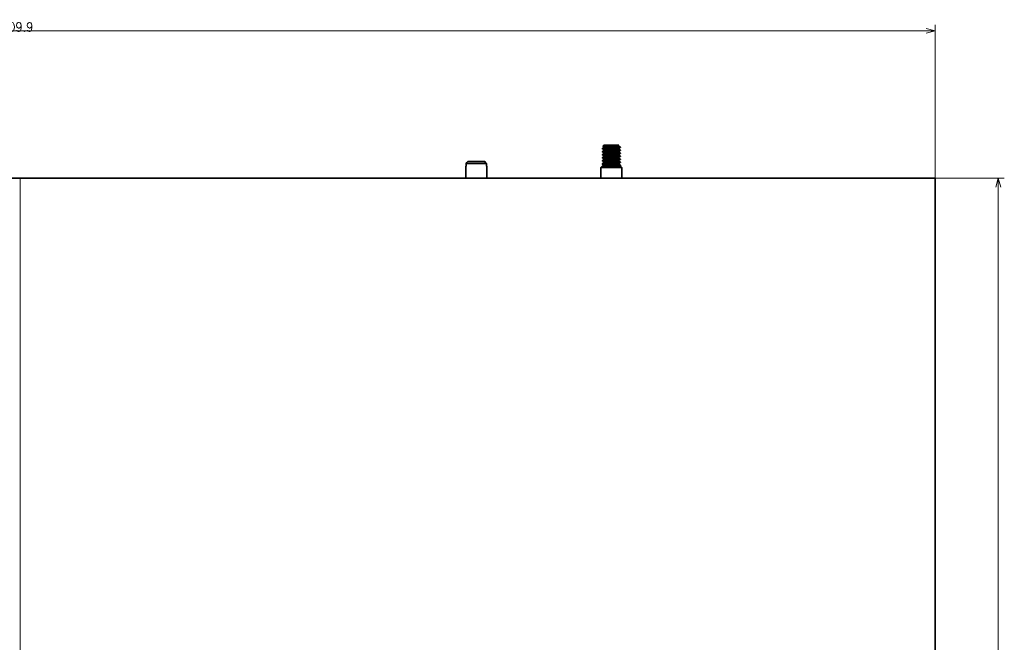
# Model space of a CAD drawing. Header units: millimetres. Extents: x 31 to 1647, y 187 to 975.
# Tile 33 of 151: x 499 to 827, y 577 to 784. Entities that reach past the tile are written whole.
import ezdxf

# ---------------------------------------------------------------- set-up
doc = ezdxf.new("R2010")
doc.units = ezdxf.units.MM
doc.layers.add('1', color=7, linetype='Continuous', true_color=0xffffff)
doc.styles.add('kanji2', font='simplex.shx', dxfattribs={"bigfont": 'bigfont.shx'})
doc.dimstyles.get("Standard").update_dxf_attribs({"dimtxt": 0.18, "dimasz": 0.18, "dimexe": 0.18, "dimexo": 0.0625, "dimgap": 0.09, "dimtad": 0, "dimtih": 1, "dimtoh": 1, "dimdec": 4, "dimzin": 0, "dimdsep": 46, "dimtxsty": 'Standard', "dimcen": 0.09, "dimadec": 0, "dimazin": 0, "dimtfac": 1, "dimtdec": 4, "dimtofl": 0, "dimtmove": 0, "dimatfit": 3, "dimfxl": 1, "dimtolj": 1, "dimtzin": 0, "dimarcsym": 0})

# ---------------------------------------------------------------- blocks, each defined once
blk = doc.blocks.new('_U11')
at = {"layer": '1', "color": 146, "lineweight": 13}
for p, q in [((194.002088, 731.154238), (194.002088, 782.407391)), ((194.002088, 780.407391), (197.002085, 781.211239)), ((803.892088, 780.407391), (800.892085, 781.211239)), ((803.892088, 731.154238), (803.892088, 782.407391)), ((194.002088, 780.407391), (803.892088, 780.407391)), ((194.002088, 780.407391), (197.002091, 779.603544)), ((803.892088, 780.407391), (800.892091, 779.603544))]:
    blk.add_line(p, q, dxfattribs=at)
at = {"layer": '1', "color": 146, "linetype": 'Continuous', "lineweight": 13, "insert": (492.569073, 780.173884), "char_height": 3, "attachment_point": 7, "line_spacing_factor": 0.63253, "style": 'kanji2'}
blk.add_mtext('\\W0.9303;609.9', dxfattribs=at)
blk = doc.blocks.new('_Open')
at = {"color": 0, "linetype": 'ByBlock', "lineweight": -2}
for p, q in [((-1, 0.166667), (0, 0)), ((-1, -0.166667), (0, 0)), ((0, 0), (-1, 0))]:
    blk.add_line(p, q, dxfattribs=at)
blk = doc.blocks.new('_U27')
at = {"layer": '1', "color": 146, "lineweight": 13}
for p, q in [((803.692088, 731.354238), (826.911008, 731.354238)), ((824.911008, 731.354238), (824.107161, 728.354235)), ((824.911008, 731.354238), (824.911008, 388.294238)), ((824.911008, 731.354238), (825.714856, 728.354241)), ((824.911008, 388.294238), (824.107161, 391.294235)), ((824.911008, 388.294238), (825.714856, 391.294241)), ((803.692088, 388.294238), (826.911008, 388.294238))]:
    blk.add_line(p, q, dxfattribs=at)
at = {"layer": '1', "color": 146, "linetype": 'Continuous', "lineweight": 13, "insert": (825.438516, 553.422222), "char_height": 3, "attachment_point": 7, "rotation": 90, "line_spacing_factor": 0.63253, "style": 'kanji2'}
blk.add_mtext('\\W0.9631;343.1', dxfattribs=at)

msp = doc.modelspace()

# ---------------------------------------------------------------- linework, layer by layer
at = {"layer": '1', "color": 18, "linetype": 'Continuous', "lineweight": 35}
for p, q in [((693.4471, 742.3042), (693.1376, 741.9948)), ((693.4471, 742.3042), (698.4408, 742.3042)), ((698.9471, 741.6041), (698.9471, 741.7039)), ((692.9471, 741.2042), (692.9471, 741.1043)), ((692.9471, 740.2041), (692.9471, 740.1045)), ((692.9471, 739.204), (692.9471, 739.105)), ((698.9471, 740.6046), (698.9471, 740.7042)), ((698.9471, 739.6047), (698.9471, 739.7033)), ((698.9471, 738.605), (698.9471, 738.7035)), ((647.4471, 735.3642), (647.4471, 731.3543)), ((647.5284, 735.3642), (647.4471, 735.3642)), ((654.3658, 736.2642), (647.5284, 736.2642)), ((647.5284, 736.2642), (647.5284, 735.3642)), ((648.1457, 736.8642), (653.7484, 736.8642)), ((654.3658, 735.3642), (654.3658, 736.2642)), ((654.4471, 735.3642), (654.3658, 735.3642)), ((654.4471, 731.3543), (654.4471, 735.3642)), ((692.9343, 735.2914), (692.4971, 734.8542)), ((692.9471, 738.2035), (692.9471, 738.1048)), ((692.9471, 737.2037), (692.9471, 737.1046)), ((692.9471, 736.2039), (692.9471, 736.0102)), ((693.5201, 735.6365), (692.9586, 735.3103)), ((698.9471, 735.3042), (693.52, 735.3042)), ((698.9471, 737.6047), (698.9471, 737.7042)), ((698.9471, 736.605), (698.9471, 736.704)), ((698.9471, 735.3042), (698.9471, 735.7034)), ((699.3971, 734.8542), (698.9471, 735.3042)), ((692.4971, 734.8542), (692.4971, 731.3541)), ((692.4971, 734.8542), (699.3971, 734.8542)), ((699.3971, 731.3541), (699.3971, 734.8542)), ((194.0271, 731.3292), (498.9471, 731.3292)), ((499.6699, 731.3542), (498.2242, 731.3542)), ((498.9471, 731.3292), (803.8671, 731.3292)), ((499.6699, 731.3542), (509.1471, 731.3542)), ((509.1471, 731.3542), (509.1221, 731.3292)), ((510.6371, 731.3542), (509.1471, 731.3542)), ((510.6371, 731.3542), (510.6121, 731.3292)), ((643.7371, 731.3542), (510.6371, 731.3542)), ((645.2271, 731.3542), (643.7371, 731.3542)), ((643.7621, 731.3292), (643.7371, 731.3542)), ((645.2271, 731.3542), (657.6771, 731.3542)), ((645.2521, 731.3292), (645.2271, 731.3542)), ((657.6771, 731.3542), (657.6521, 731.3292)), ((659.1671, 731.3542), (657.6771, 731.3542)), ((659.1671, 731.3542), (659.1421, 731.3292)), ((792.2171, 731.3542), (659.1671, 731.3542)), ((681.7102, 731.3545), (681.7098, 731.3542)), ((793.7071, 731.3542), (792.2171, 731.3542)), ((792.2421, 731.3292), (792.2171, 731.3542)), ((793.7321, 731.3292), (793.7071, 731.3542)), ((793.7071, 731.3542), (803.6921, 731.3542)), ((803.6921, 731.3542), (803.7171, 731.3292)), ((803.6921, 731.3542), (803.6921, 731.3292)), ((803.8671, 731.3292), (803.8671, 388.3192)), ((803.8671, 731.1792), (803.8921, 731.1542)), ((803.8671, 731.1542), (803.8921, 731.1542)), ((803.8921, 731.1542), (803.8921, 721.1642)), ((803.8921, 721.1642), (803.8671, 721.1892)), ((803.8921, 719.6792), (803.8671, 719.7042)), ((803.8921, 719.6792), (803.8921, 721.1642)), ((803.8921, 577.5092), (803.8921, 719.6792)), ((803.8921, 577.5092), (803.8671, 577.4842)), ((803.8921, 576.0242), (803.8921, 577.5092))]:
    msp.add_line(p, q, dxfattribs=at)
at = {"layer": '1', "color": 18, "linetype": 'Continuous', "lineweight": 13}
msp.add_line((498.9471, 731.3292), (498.9471, 388.3192), dxfattribs=at)
at = {"layer": '1', "color": 18, "linetype": 'Continuous', "lineweight": 35}
msp.add_arc((498.9471, 731.1542), 0.75, 13.493369, 15.46601, dxfattribs=at)
for points, knots in [([(698.947, 741.6042), (698.947, 741.6029), (698.9436, 741.5881), (698.861, 741.5606), (698.5533, 741.5186), (698.0754, 741.4785), (697.5602, 741.4448), (697.1001, 741.4168), (696.6081, 741.3892), (695.9667, 741.356), (695.1982, 741.3142), (694.4838, 741.2749), (693.8581, 741.2337), (693.3696, 741.1921), (693.1283, 741.1629), (693.0276, 741.1421), (692.976, 741.1281), (692.9411, 741.1107), (692.9474, 741.0971), (692.9593, 741.0902)], [0, 0, 0, 0, 0.00759834, 0.08682321, 0.16602941, 0.24530653, 0.32464378, 0.36426089, 0.40404224, 0.48553317, 0.56249632, 0.64183924, 0.72108498, 0.80043633, 0.87953177, 0.89940153, 0.91930958, 0.95905541, 1, 1, 1, 1]), ([(693.7435, 741.6736), (693.7182, 741.6589), (693.67, 741.6308), (693.6009, 741.5907), (693.5384, 741.5543), (693.4856, 741.5237), (693.4417, 741.4982), (693.406, 741.4775), (693.3746, 741.4592), (693.3474, 741.4434), (693.3255, 741.4307), (693.3086, 741.4209), (693.2964, 741.4138), (693.2878, 741.4088), (693.2813, 741.4051), (693.2742, 741.401), (693.2635, 741.3947), (693.248, 741.3857), (693.2277, 741.3739), (693.2026, 741.3594), (693.1728, 741.3421), (693.1382, 741.322), (693.0988, 741.2992), (693.0547, 741.2736), (693.0081, 741.2465), (692.9762, 741.228), (692.9606, 741.219)], [0, 0, 0, 0, 0.09673462, 0.18503207, 0.26488422, 0.33628353, 0.38731241, 0.43292418, 0.47311632, 0.50788694, 0.53711906, 0.55691318, 0.57252307, 0.58394829, 0.58977079, 0.59742443, 0.6111648, 0.63099247, 0.65690814, 0.68891271, 0.72700728, 0.77119321, 0.82147207, 0.8778457, 0.94031619, 1, 1, 1, 1]), ([(694.0803, 742.0772), (693.9644, 742.0715), (693.8565, 742.0658), (693.7097, 742.0573), (693.6632, 742.0545), (693.5758, 742.0488), (693.5348, 742.0459), (693.3438, 742.0317), (693.236, 742.0203), (693.1518, 742.0033), (693.1366, 741.9976), (693.1346, 741.9895), (693.1364, 741.9872), (693.1406, 741.9848)], [0, 0, 0, 0, 0.18458699, 0.18458699, 0.27688048, 0.27688048, 0.36917397, 0.36917397, 0.73834795, 0.73834795, 0.92293493, 0.92293493, 1, 1, 1, 1]), ([(693.1411, 741.9845), (693.1444, 741.9826), (693.2136, 741.9425), (693.3486, 741.8641), (693.5349, 741.7559), (693.6553, 741.6859), (693.71, 741.6541)], [0, 0, 0, 0, 0.01756809, 0.3646891, 0.71159691, 1, 1, 1, 1]), ([(693.7434, 741.6735), (693.7849, 741.6978), (693.9644, 741.7347), (694.2985, 741.7716), (694.4275, 741.7843)], [0, 0, 0, 0, 0.65663987, 1, 1, 1, 1]), ([(693.8935, 741.3341), (694.1631, 741.3537), (694.5589, 741.3782), (694.9946, 741.4027), (695.1714, 741.4125), (695.2611, 741.4174), (695.5327, 741.4321), (695.9017, 741.4516), (696.3643, 741.4761), (696.6353, 741.4908), (696.8137, 741.5006), (696.9017, 741.5055), (697.3346, 741.53), (697.7378, 741.5545), (698.07, 741.579), (698.1966, 741.5888), (698.2567, 741.5936), (698.4267, 741.6083), (698.6264, 741.6279), (698.8013, 741.6524), (698.8693, 741.6671), (698.9061, 741.6769), (698.9203, 741.6818), (698.9513, 741.6973), (698.9526, 741.7078), (698.9344, 741.7184)], [0, 0, 0, 0, 0.15290812, 0.19113515, 0.19113515, 0.22936218, 0.22936218, 0.30581624, 0.3822703, 0.42049733, 0.42049733, 0.45872436, 0.45872436, 0.61163249, 0.64985952, 0.64985952, 0.68808655, 0.68808655, 0.76454061, 0.84099467, 0.8792217, 0.8792217, 0.91744873, 0.91744873, 1, 1, 1, 1]), ([(694.0801, 742.0769), (694.1767, 742.0816), (694.2789, 742.0863), (694.4928, 742.0958), (694.6043, 742.1006), (694.8343, 742.11), (694.9528, 742.1148), (695.1942, 742.1243), (695.3172, 742.129), (695.5652, 742.1385), (695.6903, 742.1432), (695.9398, 742.1527), (696.0644, 742.1574), (696.3106, 742.1669), (696.4323, 742.1716), (696.6702, 742.1811), (696.7866, 742.1859), (697.0117, 742.1953), (697.1204, 742.2001), (697.3284, 742.2095), (697.4275, 742.2143), (697.6143, 742.2238), (697.702, 742.2285), (697.8642, 742.238), (697.9388, 742.2427), (698.0735, 742.2522), (698.1336, 742.2569), (698.2384, 742.2664), (698.2831, 742.2711), (698.3562, 742.2806), (698.3847, 742.2854), (698.4251, 742.2948), (698.4371, 742.2996), (698.4407, 742.3043)], [0, 0, 0, 0, 0.0625, 0.0625, 0.125, 0.125, 0.1875, 0.1875, 0.25, 0.25, 0.3125, 0.3125, 0.375, 0.375, 0.4375, 0.4375, 0.5, 0.5, 0.5625, 0.5625, 0.625, 0.625, 0.6875, 0.6875, 0.75, 0.75, 0.8125, 0.8125, 0.875, 0.875, 0.9375, 0.9375, 1, 1, 1, 1]), ([(694.4271, 741.7842), (694.5373, 741.795), (694.6581, 741.8059), (694.9158, 741.8275), (695.0527, 741.8384), (695.3371, 741.86), (695.4846, 741.8709), (695.7839, 741.8926), (695.9357, 741.9034), (696.3882, 741.9359), (696.6859, 741.9576), (697.2245, 742.0009), (697.7063, 742.0442), (697.9951, 742.0876), (698.1123, 742.1177), (698.136, 742.1261), (698.1504, 742.1345)], [0, 0, 0, 0, 0.09278805, 0.09278805, 0.1855761, 0.1855761, 0.27836415, 0.27836415, 0.3711522, 0.3711522, 0.55672829, 0.55672829, 0.74230439, 0.92788049, 0.92788049, 1, 1, 1, 1]), ([(698.1503, 742.1344), (698.1579, 742.1388), (698.1739, 742.1481), (698.198, 742.1622), (698.2224, 742.1764), (698.2478, 742.1911), (698.2762, 742.2076), (698.3098, 742.2272), (698.3506, 742.2509), (698.3931, 742.2756), (698.4225, 742.2927), (698.4354, 742.3002)], [0, 0, 0, 0, 0.08032669, 0.1685638, 0.25368545, 0.33702037, 0.43510628, 0.5528957, 0.69039537, 0.8644193, 1, 1, 1, 1]), ([(698.934, 741.7187), (698.8995, 741.7386), (698.8305, 741.7787), (698.7286, 741.8378), (698.6298, 741.8951), (698.5361, 741.9495), (698.4478, 742.0008), (698.365, 742.049), (698.2874, 742.094), (698.2277, 742.1288), (698.1938, 742.1485), (698.1842, 742.1541)], [0, 0, 0, 0, 0.13783147, 0.27609695, 0.40773035, 0.53273493, 0.65111387, 0.76093269, 0.86436631, 0.96141767, 1, 1, 1, 1]), ([(698.947, 740.6044), (698.947, 740.5967), (698.9173, 740.5758), (698.7369, 740.5403), (698.3447, 740.4993), (697.7953, 740.4593), (697.2923, 740.4276), (696.9346, 740.4077), (696.69, 740.3943), (696.2511, 740.371), (695.6046, 740.3362), (694.8521, 740.2958), (694.284, 740.2623), (693.8884, 740.2344), (693.5379, 740.2069), (693.1939, 740.1742), (692.9612, 740.1321), (692.9357, 740.105), (692.9583, 740.091), (692.9592, 740.0905)], [0, 0, 0, 0, 0.04534126, 0.12456881, 0.20379235, 0.28319363, 0.36242388, 0.38225658, 0.40206856, 0.44184368, 0.52106302, 0.60035562, 0.67970375, 0.71932684, 0.75911293, 0.83832965, 0.91760655, 0.99696149, 1, 1, 1, 1]), ([(692.9469, 740.2041), (692.9468, 740.2051), (692.9488, 740.2174), (693.0175, 740.2453), (693.3247, 740.289), (693.8961, 740.336), (694.6486, 740.3838), (695.5159, 740.4313), (696.421, 740.4787), (697.2841, 740.5266), (698.029, 740.5734), (698.5306, 740.6167), (698.7732, 740.6476), (698.8976, 740.6722), (698.9519, 740.6938), (698.9482, 740.7102), (698.9361, 740.7177), (698.935, 740.7184)], [0, 0, 0, 0, 0.00592898, 0.07273122, 0.16504356, 0.25738885, 0.34972486, 0.44202944, 0.53431075, 0.62657893, 0.71884529, 0.81112111, 0.87385173, 0.90363755, 0.95550303, 0.99621827, 1, 1, 1, 1]), ([(692.9604, 738.0897), (692.9516, 738.0947), (692.9348, 738.1137), (693.0146, 738.1465), (693.2792, 738.1822), (693.6239, 738.2151), (693.9394, 738.2385), (694.2136, 738.2564), (694.6216, 738.2821), (695.2294, 738.3168), (696.0131, 738.3583), (696.6318, 738.3914), (697.0718, 738.4159), (697.5696, 738.4449), (698.1324, 738.4813), (698.5716, 738.5217), (698.8027, 738.5539), (698.913, 738.5764), (698.945, 738.5942), (698.9471, 738.6036), (698.9471, 738.6049)], [0, 0, 0, 0, 0.02898693, 0.10907583, 0.18916134, 0.24251499, 0.29604536, 0.32775382, 0.34945123, 0.44612094, 0.52653324, 0.59063181, 0.63837171, 0.66971951, 0.76180775, 0.85390189, 0.90009564, 0.94628515, 0.99248497, 1, 1, 1, 1]), ([(692.9602, 739.0899), (692.9545, 739.0932), (692.9486, 739.0983), (692.9448, 739.1108), (692.9668, 739.1275), (693.042, 739.1454), (693.1726, 739.1683), (693.3108, 739.1835), (693.4141, 739.1949)], [0, 0, 0, 0, 0.09254781, 0.14180658, 0.3560117, 0.57020431, 0.67877381, 1, 1, 1, 1]), ([(692.9472, 739.2039), (692.9473, 739.2173), (693.0165, 739.2465), (693.3507, 739.2911), (693.9323, 739.3394), (694.57, 739.3781), (695.1314, 739.4106), (695.7171, 739.442), (696.4688, 739.4809), (697.0431, 739.5134), (697.3079, 739.5291), (697.3079, 739.5291), (697.308, 739.5291), (697.3081, 739.5291), (697.3083, 739.5291), (697.3088, 739.5291), (697.3097, 739.5292), (697.3115, 739.5293), (697.3151, 739.5295), (697.3223, 739.5299), (697.3368, 739.5307), (697.3655, 739.5324), (697.4227, 739.5358), (697.5355, 739.5427), (697.7537, 739.5563), (698.0415, 739.5758), (698.3398, 739.6004), (698.6664, 739.6322), (698.9271, 739.6706), (698.9611, 739.7033), (698.9344, 739.7189)], [0, 0, 0, 0, 0.07759554, 0.1698068, 0.2620128, 0.35422519, 0.40153779, 0.44671372, 0.53901911, 0.63124902, 0.63125186, 0.63125465, 0.63126028, 0.63127154, 0.63129406, 0.63133909, 0.63142915, 0.63160927, 0.63196949, 0.63268982, 0.63413009, 0.63701039, 0.64277698, 0.65433136, 0.67749646, 0.72381072, 0.76997076, 0.81630832, 0.90856317, 1, 1, 1, 1]), ([(692.9473, 741.2042), (692.9473, 741.2157), (692.9878, 741.2346), (693.1375, 741.2621), (693.2945, 741.2822), (693.4505, 741.298), (693.5822, 741.3098), (693.7326, 741.3219), (693.8399, 741.3297), (693.8935, 741.3336)], [0, 0, 0, 0, 0.26757013, 0.44990156, 0.63294204, 0.71432782, 0.81587975, 0.90796857, 1, 1, 1, 1]), ([(692.9594, 741.0901), (692.9816, 741.0773), (693.0261, 741.0514), (693.0914, 741.0136), (693.1534, 740.9776), (693.2104, 740.9445), (693.2622, 740.9145), (693.3089, 740.8874), (693.3505, 740.8632), (693.387, 740.842), (693.4183, 740.8238), (693.4446, 740.8086), (693.4658, 740.7963), (693.4824, 740.7866), (693.4955, 740.779), (693.5062, 740.7728), (693.5156, 740.7673), (693.5265, 740.761), (693.5412, 740.7524), (693.5615, 740.7407), (693.5873, 740.7257), (693.6185, 740.7075), (693.6553, 740.6862), (693.6864, 740.6681), (693.7052, 740.6571), (693.71, 740.6543)], [0, 0, 0, 0, 0.08856108, 0.17805128, 0.26071875, 0.33656706, 0.40559938, 0.46781854, 0.52322705, 0.57182712, 0.61362066, 0.64860937, 0.67679472, 0.69821195, 0.71520709, 0.72921121, 0.74065994, 0.75299595, 0.77266456, 0.7996643, 0.8339931, 0.87564839, 0.92462705, 0.98092553, 1, 1, 1, 1]), ([(692.9594, 740.0904), (692.9681, 740.0853), (692.986, 740.0749), (693.0117, 740.06), (693.0349, 740.0466), (693.054, 740.0355), (693.0688, 740.0269), (693.083, 740.0187), (693.0979, 740.01), (693.1154, 739.9999), (693.1337, 739.9892), (693.1533, 739.9779), (693.1745, 739.9656), (693.1987, 739.9516), (693.2276, 739.9348), (693.2625, 739.9145), (693.3036, 739.8907), (693.3504, 739.8635), (693.4029, 739.833), (693.4608, 739.7994), (693.524, 739.7626), (693.5924, 739.7229), (693.655, 739.6865), (693.6948, 739.6633), (693.71, 739.6545)], [0, 0, 0, 0, 0.03505255, 0.07155274, 0.10248633, 0.1278542, 0.14765707, 0.16189552, 0.1843331, 0.20721262, 0.23168425, 0.25778054, 0.28550121, 0.31640463, 0.35418016, 0.4011798, 0.45585452, 0.51820046, 0.58821315, 0.66588759, 0.74962747, 0.84074715, 0.93924088, 1, 1, 1, 1]), ([(693.7432, 740.6736), (693.7322, 740.6672), (693.712, 740.6555), (693.6846, 740.6395), (693.6627, 740.6268), (693.6461, 740.6172), (693.633, 740.6096), (693.6215, 740.6029), (693.6098, 740.596), (693.5933, 740.5865), (693.5715, 740.5738), (693.5437, 740.5577), (693.5123, 740.5394), (693.4772, 740.519), (693.4377, 740.4961), (693.3943, 740.4709), (693.3457, 740.4427), (693.292, 740.4115), (693.2335, 740.3775), (693.1703, 740.3409), (693.1024, 740.3015), (693.0316, 740.2605), (692.9835, 740.2325), (692.9596, 740.2187)], [0, 0, 0, 0, 0.0421307, 0.07717565, 0.10513208, 0.12599779, 0.14076173, 0.15516224, 0.17012268, 0.18564313, 0.21836435, 0.25332652, 0.292117, 0.3388752, 0.38772357, 0.44314581, 0.50514404, 0.57372051, 0.6488776, 0.72910046, 0.81567611, 0.90860742, 1, 1, 1, 1]), ([(693.7433, 739.6738), (693.7033, 739.6505), (693.6252, 739.6051), (693.5111, 739.5388), (693.4032, 739.4761), (693.3014, 739.417), (693.2057, 739.3615), (693.1163, 739.3096), (693.035, 739.2625), (692.9837, 739.2327), (692.96, 739.219)], [0, 0, 0, 0, 0.15350467, 0.29916746, 0.43697991, 0.56693349, 0.6890199, 0.80323107, 0.90955933, 1, 1, 1, 1]), ([(692.9602, 739.09), (692.9803, 739.0783), (693.0204, 739.055), (693.0788, 739.0211), (693.1336, 738.9893), (693.1831, 738.9606), (693.2247, 738.9364), (693.2591, 738.9165), (693.2869, 738.9003), (693.3115, 738.8861), (693.3329, 738.8737), (693.3556, 738.8604), (693.3827, 738.8447), (693.4172, 738.8247), (693.4575, 738.8012), (693.5037, 738.7744), (693.5557, 738.7442), (693.6135, 738.7106), (693.6657, 738.6802), (693.6986, 738.661), (693.7104, 738.6542)], [0, 0, 0, 0, 0.08037995, 0.16044035, 0.23346454, 0.29945688, 0.3584212, 0.39982217, 0.43688796, 0.4696199, 0.49801926, 0.52239267, 0.5605717, 0.60653477, 0.66028172, 0.7218099, 0.79111502, 0.86819153, 0.95303294, 1, 1, 1, 1]), ([(693.7446, 738.6741), (693.7322, 738.6669), (693.7088, 738.6533), (693.6762, 738.6343), (693.6483, 738.6181), (693.6252, 738.6046), (693.6068, 738.594), (693.5932, 738.5861), (693.5844, 738.5809), (693.5789, 738.5777), (693.5741, 738.5749), (693.5677, 738.5712), (693.5564, 738.5646), (693.5396, 738.5549), (693.5163, 738.5413), (693.488, 738.5249), (693.455, 738.5057), (693.4049, 738.4766), (693.3373, 738.4373), (693.2512, 738.3873), (693.1584, 738.3335), (693.0609, 738.2768), (692.9942, 738.2382), (692.9607, 738.2187)], [0, 0, 0, 0, 0.04775026, 0.08941784, 0.12500017, 0.15449499, 0.1779004, 0.19521487, 0.20643725, 0.21178569, 0.21620608, 0.22493824, 0.23619254, 0.25944611, 0.28915807, 0.32532963, 0.36796222, 0.41549312, 0.51694668, 0.62679018, 0.74503026, 0.87167447, 1, 1, 1, 1]), ([(698.9471, 739.6046), (698.9471, 739.604), (698.9453, 739.5898), (698.8886, 739.5689), (698.7214, 739.5412), (698.5497, 739.5204), (698.3359, 739.5008), (697.9987, 739.474), (697.4888, 739.4388), (696.7763, 739.399), (696.0103, 739.3579), (695.3674, 739.3233), (694.8776, 739.2969), (694.5263, 739.2768), (694.199, 739.2561), (693.9679, 739.2397), (693.7839, 739.2262), (693.6338, 739.2145), (693.503, 739.2033), (693.4327, 739.1966), (693.4141, 739.1948)], [0, 0, 0, 0, 0.00501101, 0.1043889, 0.15406708, 0.20387575, 0.25371662, 0.30337565, 0.40279216, 0.50219145, 0.6014783, 0.70076312, 0.75063674, 0.80035846, 0.85040605, 0.89998662, 0.91610045, 0.94985715, 0.98673335, 1, 1, 1, 1]), ([(693.4141, 738.2936), (693.4438, 738.2965), (693.5003, 738.302), (693.5884, 738.3099), (693.671, 738.3169), (693.747, 738.323), (693.8147, 738.3282), (693.8729, 738.3326), (693.9207, 738.3361), (693.9573, 738.3387), (693.9822, 738.3405), (694.115, 738.3497), (694.3622, 738.3654), (694.7601, 738.3889), (695.1754, 738.4128), (695.6794, 738.4404), (696.1307, 738.4636), (696.7199, 738.4948), (697.373, 738.5314), (698.0986, 738.5787), (698.6396, 738.6262), (698.8879, 738.6657), (698.9544, 738.6963), (698.9463, 738.7119), (698.934, 738.719)], [0, 0, 0, 0, 0.02033171, 0.03863168, 0.05490156, 0.06914353, 0.08135962, 0.09155133, 0.09971944, 0.10586403, 0.10998488, 0.11208174, 0.17154462, 0.22401683, 0.27986385, 0.33592816, 0.41587918, 0.44775942, 0.55938355, 0.67101111, 0.78263353, 0.89424304, 0.95057011, 1, 1, 1, 1]), ([(693.7431, 740.6736), (693.7916, 740.7018), (694.1238, 740.763), (695.2551, 740.857), (696.7014, 740.9558), (697.7933, 741.0485), (698.1049, 741.1081), (698.1509, 741.1349)], [0, 0, 0, 0, 0.18349046, 0.397678, 0.61186553, 0.82605307, 1, 1, 1, 1]), ([(693.7434, 739.6739), (693.7986, 739.706), (694.191, 739.771), (695.4277, 739.869), (696.8683, 739.9678), (697.8522, 740.0565), (698.1116, 740.1121), (698.1506, 740.1349)], [0, 0, 0, 0, 0.20905874, 0.42335662, 0.63765449, 0.85195237, 1, 1, 1, 1]), ([(693.7446, 738.6741), (693.7629, 738.6848), (693.8353, 738.7082), (693.9779, 738.7316), (694.0729, 738.7443)], [0, 0, 0, 0, 0.45809107, 1, 1, 1, 1]), ([(694.0729, 738.7442), (694.1674, 738.7569), (694.5709, 738.8025), (695.6032, 738.881), (697.03, 738.9798), (697.9054, 739.0644), (698.118, 739.116), (698.1501, 739.1347)], [0, 0, 0, 0, 0.09735707, 0.35036463, 0.6033722, 0.85637976, 1, 1, 1, 1]), ([(698.1498, 738.1343), (698.1716, 738.147), (698.2137, 738.1714), (698.2741, 738.2066), (698.3292, 738.2387), (698.3792, 738.2677), (698.4239, 738.2937), (698.4633, 738.3166), (698.4975, 738.3364), (698.5265, 738.3533), (698.5508, 738.3674), (698.5691, 738.378), (698.5827, 738.3859), (698.5925, 738.3916), (698.6012, 738.3967), (698.6094, 738.4015), (698.6177, 738.4063), (698.6272, 738.4118), (698.6393, 738.4188), (698.6565, 738.4288), (698.6795, 738.4422), (698.7089, 738.4592), (698.744, 738.4796), (698.7847, 738.5032), (698.8312, 738.5302), (698.8805, 738.5588), (698.9143, 738.5784), (698.9308, 738.5879)], [0, 0, 0, 0, 0.08408229, 0.16145785, 0.23212211, 0.29607075, 0.35329978, 0.40380553, 0.44758478, 0.48463483, 0.51509495, 0.54090019, 0.55497674, 0.56747483, 0.57839432, 0.58855165, 0.59907711, 0.61009876, 0.62509241, 0.64565624, 0.67597933, 0.71357993, 0.75845947, 0.8106196, 0.8700623, 0.93678984, 1, 1, 1, 1]), ([(698.1501, 739.1347), (698.2158, 739.1729), (698.3472, 739.2494), (698.5446, 739.3641), (698.7404, 739.4777), (698.8705, 739.5532), (698.9346, 739.5904)], [0, 0, 0, 0, 0.25139232, 0.50294091, 0.75465843, 1, 1, 1, 1]), ([(698.1506, 740.1349), (698.1752, 740.1492), (698.2223, 740.1766), (698.2897, 740.2158), (698.3504, 740.2511), (698.4016, 740.2809), (698.444, 740.3055), (698.4784, 740.3255), (698.5086, 740.343), (698.5346, 740.358), (698.5539, 740.3693), (698.5677, 740.3773), (698.5767, 740.3825), (698.5842, 740.3868), (698.5932, 740.3921), (698.6066, 740.3999), (698.6267, 740.4115), (698.653, 740.4268), (698.6856, 740.4457), (698.7244, 740.4682), (698.7695, 740.4944), (698.8209, 740.5242), (698.8766, 740.5565), (698.9152, 740.5789), (698.9346, 740.5902)], [0, 0, 0, 0, 0.0945534, 0.18054215, 0.25799374, 0.32694836, 0.37603413, 0.41976292, 0.45819673, 0.49142712, 0.51958366, 0.53406452, 0.54569523, 0.55451956, 0.56266645, 0.58020586, 0.60570706, 0.63917128, 0.68060006, 0.72999533, 0.78735944, 0.85269516, 0.9260057, 1, 1, 1, 1]), ([(698.151, 741.1349), (698.1595, 741.1399), (698.1755, 741.1492), (698.1975, 741.162), (698.2163, 741.1729), (698.2316, 741.1818), (698.2433, 741.1886), (698.2521, 741.1937), (698.2599, 741.1982), (698.2681, 741.203), (698.2819, 741.211), (698.3023, 741.2229), (698.3295, 741.2387), (698.3593, 741.256), (698.3915, 741.2747), (698.4269, 741.2953), (698.4794, 741.3258), (698.5499, 741.3667), (698.6395, 741.4187), (698.7348, 741.474), (698.8338, 741.5314), (698.901, 741.5704), (698.9345, 741.5898)], [0, 0, 0, 0, 0.03287062, 0.06104549, 0.08452314, 0.10488345, 0.1195821, 0.12922165, 0.13873807, 0.14922097, 0.16067047, 0.19148361, 0.22766918, 0.26451873, 0.3056534, 0.35107443, 0.39989202, 0.5068354, 0.62110771, 0.7427128, 0.87165471, 1, 1, 1, 1]), ([(698.9345, 738.7188), (698.9184, 738.7281), (698.886, 738.7469), (698.8389, 738.7742), (698.7949, 738.7997), (698.7558, 738.8224), (698.7216, 738.8423), (698.6923, 738.8593), (698.6679, 738.8734), (698.6484, 738.8847), (698.6338, 738.8932), (698.624, 738.8989), (698.6174, 738.9027), (698.6108, 738.9065), (698.6016, 738.9119), (698.5887, 738.9194), (698.57, 738.9303), (698.5449, 738.9448), (698.5127, 738.9635), (698.4754, 738.9852), (698.433, 739.0098), (698.3857, 739.0373), (698.3337, 739.0675), (698.277, 739.1004), (698.2266, 739.1297), (698.1951, 739.1481), (698.1841, 739.1545)], [0, 0, 0, 0, 0.06428739, 0.12948259, 0.18813623, 0.24025031, 0.28582655, 0.32486641, 0.35737115, 0.38334179, 0.40277914, 0.41568382, 0.42238224, 0.42914705, 0.44201092, 0.45926777, 0.48091715, 0.51679591, 0.55966338, 0.60938484, 0.66595765, 0.72937844, 0.79832847, 0.87387596, 0.95601627, 1, 1, 1, 1]), ([(698.9346, 740.7186), (698.9149, 740.73), (698.8751, 740.7531), (698.817, 740.7868), (698.7622, 740.8186), (698.7126, 740.8473), (698.671, 740.8715), (698.6366, 740.8914), (698.6088, 740.9075), (698.5842, 740.9218), (698.5629, 740.9342), (698.5401, 740.9474), (698.513, 740.9632), (698.4785, 740.9832), (698.4381, 741.0066), (698.3919, 741.0335), (698.3399, 741.0637), (698.2821, 741.0973), (698.2295, 741.1279), (698.1963, 741.1472), (698.1842, 741.1542)], [0, 0, 0, 0, 0.07896761, 0.15904479, 0.23208215, 0.29808407, 0.35705441, 0.39845765, 0.43552357, 0.46825353, 0.49664883, 0.52101957, 0.5592078, 0.6051826, 0.65894409, 0.72048963, 0.78981474, 0.86691353, 0.95177904, 1, 1, 1, 1]), ([(698.9349, 739.7186), (698.8891, 739.7451), (698.7971, 739.7985), (698.6604, 739.8778), (698.5265, 739.9555), (698.3972, 740.0306), (698.2836, 740.0966), (698.2131, 740.1376), (698.1842, 740.1544)], [0, 0, 0, 0, 0.18302581, 0.36756652, 0.54595388, 0.71818816, 0.88426969, 1, 1, 1, 1]), ([(692.9226, 735.2307), (692.9175, 735.243), (692.9083, 735.2653), (692.9326, 735.2889), (692.9434, 735.2996)], [0, 0, 0, 0, 0.55096601, 1, 1, 1, 1]), ([(698.9337, 737.7188), (698.9667, 737.6994), (698.907, 737.6646), (698.5243, 737.6151), (697.9678, 737.5698), (697.2483, 737.5245), (696.3664, 737.4759), (695.3748, 737.4241), (694.3901, 737.369), (693.5894, 737.3139), (693.0678, 737.2588), (692.9469, 737.222), (692.9471, 737.2037), (692.9471, 737.2036)], [0, 0, 0, 0, 0.11293404, 0.20108064, 0.28922725, 0.37737386, 0.46552049, 0.57240913, 0.67929785, 0.78618664, 0.89307551, 0.99996445, 1, 1, 1, 1]), ([(698.9346, 736.7185), (698.9457, 736.712), (698.96, 736.6873), (698.793, 736.6442), (698.2434, 736.5893), (697.4224, 736.5343), (696.481, 736.4822), (695.5508, 736.4334), (694.7103, 736.3875), (693.9719, 736.3416), (693.3962, 736.2957), (693.0308, 736.2498), (692.947, 736.2192), (692.9471, 736.2039)], [0, 0, 0, 0, 0.03774798, 0.14458391, 0.25142008, 0.35825647, 0.4650931, 0.55425546, 0.64341783, 0.73258023, 0.82174265, 0.91090508, 1, 1, 1, 1]), ([(693.4141, 738.2936), (693.3872, 738.2909), (693.3334, 738.2856), (693.2614, 738.2775), (693.196, 738.2693), (693.138, 738.2612), (693.0874, 738.253), (693.0444, 738.2448), (693.009, 738.2366), (692.9814, 738.2284), (692.9616, 738.2201), (692.9497, 738.2118), (692.9471, 738.2063), (692.9471, 738.2035), (692.9471, 738.2035)], [0, 0, 0, 0, 0.09086894, 0.18173854, 0.2726088, 0.36347973, 0.45435133, 0.54522359, 0.63609653, 0.72697014, 0.81784442, 0.90871937, 0.99959501, 1, 1, 1, 1]), ([(692.96, 737.0897), (692.9514, 737.0947), (692.9471, 737.0997), (692.9472, 737.1208), (693.0372, 737.1529), (693.3649, 737.1919), (693.7367, 737.2228), (694.0653, 737.2477), (694.4358, 737.2704), (694.9733, 737.3025), (695.7091, 737.3426), (696.4843, 737.3828), (697.0954, 737.4162), (697.5139, 737.4418), (697.8602, 737.4651), (698.1716, 737.4862), (698.4634, 737.5123), (698.7898, 737.548), (698.9324, 737.5788), (698.9472, 737.6008), (698.9472, 737.6047)], [0, 0, 0, 0, 0.02866714, 0.02888386, 0.12100496, 0.21312043, 0.25930725, 0.30549786, 0.35178588, 0.39789034, 0.4900685, 0.5822418, 0.6350237, 0.68780967, 0.72744087, 0.76706707, 0.81975908, 0.87263965, 0.97782961, 1, 1, 1, 1]), ([(693.0551, 735.8838), (693.0464, 735.889), (693.0127, 735.9102), (692.9728, 735.9443), (692.9507, 735.9812), (692.9443, 736.0182), (692.9585, 736.0587), (693.0064, 736.107), (693.0656, 736.139), (693.0952, 736.1549)], [0, 0, 0, 0, 0.05609184, 0.23034854, 0.36980112, 0.46052589, 0.64037256, 0.82019722, 1, 1, 1, 1]), ([(692.9602, 738.0897), (692.9841, 738.0758), (693.0357, 738.0459), (693.1172, 737.9986), (693.2066, 737.9467), (693.3023, 737.8912), (693.4041, 737.8321), (693.512, 737.7693), (693.6147, 737.7096), (693.6815, 737.6708), (693.7102, 737.6541)], [0, 0, 0, 0, 0.09547382, 0.20648137, 0.32573295, 0.45321974, 0.58893226, 0.73286062, 0.88499475, 1, 1, 1, 1]), ([(692.9603, 737.0894), (692.9841, 737.0755), (693.0322, 737.0476), (693.1029, 737.0067), (693.1705, 736.9674), (693.233, 736.9312), (693.2902, 736.898), (693.342, 736.8679), (693.3886, 736.8408), (693.4303, 736.8166), (693.4656, 736.7961), (693.4949, 736.7791), (693.5188, 736.7652), (693.5392, 736.7533), (693.5572, 736.7429), (693.5753, 736.7324), (693.5975, 736.7195), (693.6256, 736.7031), (693.6602, 736.683), (693.689, 736.6663), (693.7062, 736.6563), (693.7101, 736.654)], [0, 0, 0, 0, 0.09549286, 0.19240365, 0.28254196, 0.36591137, 0.4425151, 0.51116815, 0.57330021, 0.62891344, 0.6780098, 0.71455803, 0.74641679, 0.77358699, 0.79606949, 0.81843795, 0.84593924, 0.88494721, 0.93108907, 0.9843617, 1, 1, 1, 1]), ([(693.7445, 737.674), (693.7044, 737.6507), (693.6264, 737.6053), (693.5124, 737.539), (693.4045, 737.4763), (693.3027, 737.4171), (693.2071, 737.3616), (693.1176, 737.3097), (693.0368, 737.2628), (692.9858, 737.2332), (692.9625, 737.2197)], [0, 0, 0, 0, 0.15370789, 0.29956896, 0.43757404, 0.56771381, 0.68997893, 0.80436029, 0.91084912, 1, 1, 1, 1]), ([(693.7441, 736.6738), (693.7282, 736.6645), (693.6982, 736.6471), (693.656, 736.6225), (693.6193, 736.6012), (693.588, 736.583), (693.5623, 736.568), (693.542, 736.5563), (693.5273, 736.5477), (693.5164, 736.5414), (693.507, 736.5359), (693.4964, 736.5297), (693.4833, 736.5221), (693.4666, 736.5124), (693.4454, 736.5001), (693.4192, 736.4849), (693.3879, 736.4667), (693.3514, 736.4455), (693.3098, 736.4214), (693.2631, 736.3942), (693.2113, 736.3642), (693.1544, 736.3312), (693.0924, 736.2952), (693.028, 736.2578), (692.9843, 736.2325), (692.963, 736.2201)], [0, 0, 0, 0, 0.06109433, 0.11516281, 0.16220155, 0.20220709, 0.23517638, 0.2611069, 0.27999665, 0.29184416, 0.30283952, 0.31628906, 0.33261115, 0.35318019, 0.38024925, 0.41385222, 0.45399053, 0.50066585, 0.55388007, 0.61363539, 0.67993426, 0.75277951, 0.83217429, 0.91812213, 1, 1, 1, 1]), ([(693.0551, 735.8838), (693.0605, 735.8806), (693.0778, 735.8702), (693.1054, 735.8537), (693.1361, 735.8352), (693.1603, 735.8208), (693.1783, 735.8099), (693.1908, 735.8024), (693.1996, 735.7971), (693.2061, 735.7932), (693.2127, 735.7892), (693.2227, 735.7833), (693.2373, 735.7744), (693.2567, 735.7628), (693.2808, 735.7483), (693.3097, 735.7309), (693.3432, 735.7106), (693.3815, 735.6876), (693.4244, 735.6616), (693.4619, 735.6389), (693.4851, 735.6249), (693.4924, 735.6205)], [0, 0, 0, 0, 0.03669923, 0.11845229, 0.18892997, 0.24788429, 0.28400599, 0.31264991, 0.33381996, 0.34479637, 0.35678281, 0.37940681, 0.41287556, 0.45718035, 0.51230962, 0.5782491, 0.65498192, 0.74248884, 0.84074837, 0.94973698, 1, 1, 1, 1]), ([(693.0939, 735.3042), (693.1425, 735.3042), (693.2028, 735.3042), (693.3455, 735.3042), (693.4278, 735.3042), (693.52, 735.3042)], [0, 0, 0, 0, 0.5, 0.5, 1, 1, 1, 1]), ([(693.0952, 736.1551), (693.1125, 736.1578), (693.1578, 736.1652), (693.262, 736.1788), (693.437, 736.1977), (693.7127, 736.2218), (694.1173, 736.2511), (694.6745, 736.2856), (695.3913, 736.3254), (696.2461, 736.3704), (697.1752, 736.4207), (698.0636, 736.4761), (698.6211, 736.5256), (698.8804, 736.5668), (698.9422, 736.5901), (698.9471, 736.6029), (698.9471, 736.605)], [0, 0, 0, 0, 0.01887895, 0.0493795, 0.0914935, 0.14520966, 0.21051363, 0.28738792, 0.37581196, 0.47576208, 0.58721155, 0.71013054, 0.84448615, 0.91498907, 0.98549184, 1, 1, 1, 1]), ([(693.8365, 735.7046), (693.8365, 735.7046), (693.8364, 735.7047), (693.7645, 735.7484), (693.6927, 735.7921), (693.549, 735.8794), (693.4772, 735.9231), (693.3022, 736.0295), (693.1991, 736.0922), (693.0959, 736.1549), (693.0958, 736.155), (693.0957, 736.155)], [0, 0, 0, 0, 0.00024077, 0.00024077, 0.29113544, 0.29113544, 0.58203012, 0.58203012, 0.99967106, 0.99967106, 1, 1, 1, 1]), ([(698.9349, 735.7178), (698.9589, 735.7036), (698.9363, 735.6761), (698.7085, 735.6358), (698.332, 735.5978), (697.8548, 735.5621), (697.3216, 735.5286), (696.7705, 735.4974), (696.2318, 735.4685), (695.7275, 735.4419), (695.272, 735.4175), (694.8729, 735.3955), (694.5326, 735.3757), (694.2499, 735.3582), (694.0206, 735.343), (693.8395, 735.33), (693.7009, 735.3193), (693.5984, 735.3109), (693.5433, 735.3061), (693.52, 735.3041)], [0, 0, 0, 0, 0.10203517, 0.19919365, 0.29089825, 0.37714431, 0.45792744, 0.53324354, 0.60308878, 0.66745959, 0.72635272, 0.77976516, 0.82769419, 0.87013739, 0.90709259, 0.93855791, 0.96453175, 0.98501279, 1, 1, 1, 1]), ([(693.744, 736.6737), (693.7763, 736.6926), (693.9904, 736.7443), (694.8695, 736.829), (696.2969, 736.9278), (697.5938, 737.0266), (698.0695, 737.0955), (698.1452, 737.1314), (698.1504, 737.1344)], [0, 0, 0, 0, 0.12266138, 0.33712116, 0.55158094, 0.76604072, 0.9805005, 1, 1, 1, 1]), ([(693.7444, 737.6739), (693.7697, 737.6887), (693.9419, 737.7364), (694.7137, 737.817), (696.1195, 737.9158), (697.461, 738.0146), (698.0333, 738.0874), (698.1379, 738.1273), (698.1498, 738.1343)], [0, 0, 0, 0, 0.09628009, 0.31089476, 0.52550943, 0.7401241, 0.95473877, 1, 1, 1, 1]), ([(693.8364, 735.7043), (693.8908, 735.717), (694.1579, 735.7625), (695.0313, 735.841), (696.4723, 735.9398), (697.7059, 736.0377), (698.0961, 736.1027), (698.151, 736.1347)], [0, 0, 0, 0, 0.08809612, 0.31765636, 0.54721661, 0.77677685, 1, 1, 1, 1]), ([(698.1502, 737.1343), (698.2144, 737.1717), (698.3439, 737.247), (698.5397, 737.3607), (698.7367, 737.4751), (698.8685, 737.5516), (698.934, 737.5895)], [0, 0, 0, 0, 0.24586229, 0.49571333, 0.74953822, 1, 1, 1, 1]), ([(698.1509, 736.1346), (698.1766, 736.1496), (698.2301, 736.1807), (698.3133, 736.2291), (698.4028, 736.2811), (698.4984, 736.3366), (698.6002, 736.3957), (698.7081, 736.4583), (698.8203, 736.5234), (698.8965, 736.5676), (698.9346, 736.5897)], [0, 0, 0, 0, 0.09847553, 0.20478463, 0.31893091, 0.4409178, 0.57074864, 0.70842677, 0.85395563, 1, 1, 1, 1]), ([(698.9335, 737.7187), (698.9035, 737.7361), (698.8429, 737.7712), (698.7529, 737.8235), (698.6647, 737.8746), (698.5803, 737.9236), (698.4932, 737.9742), (698.4044, 738.0258), (698.3143, 738.0782), (698.2414, 738.1206), (698.1986, 738.1455), (698.1839, 738.1541)], [0, 0, 0, 0, 0.12036793, 0.24286362, 0.3603303, 0.47282267, 0.58039104, 0.7079963, 0.8280636, 0.94067003, 1, 1, 1, 1]), ([(698.9339, 736.7185), (698.9036, 736.736), (698.8435, 736.7709), (698.7559, 736.8217), (698.6735, 736.8696), (698.5979, 736.9135), (698.5291, 736.9534), (698.4672, 736.9893), (698.4155, 737.0194), (698.373, 737.0441), (698.3388, 737.0639), (698.3088, 737.0814), (698.2817, 737.0972), (698.2473, 737.1172), (698.2148, 737.1361), (698.1908, 737.1501), (698.184, 737.154)], [0, 0, 0, 0, 0.1211584, 0.24028545, 0.35025368, 0.45106945, 0.54273841, 0.62526565, 0.69865569, 0.74980626, 0.79534496, 0.83527355, 0.86988214, 0.90377978, 0.97295593, 1, 1, 1, 1]), ([(698.9346, 735.7182), (698.9184, 735.7276), (698.8859, 735.7465), (698.8387, 735.7739), (698.7947, 735.7994), (698.7555, 735.8221), (698.7213, 735.8419), (698.6921, 735.8589), (698.6677, 735.8731), (698.6482, 735.8844), (698.6336, 735.8929), (698.6238, 735.8985), (698.6172, 735.9023), (698.6107, 735.9062), (698.6014, 735.9115), (698.5885, 735.919), (698.5698, 735.9299), (698.5447, 735.9445), (698.5125, 735.9631), (698.4752, 735.9848), (698.4328, 736.0095), (698.3855, 736.0369), (698.3335, 736.0671), (698.2768, 736.1001), (698.2265, 736.1294), (698.1951, 736.1477), (698.1841, 736.154)], [0, 0, 0, 0, 0.06480093, 0.12998055, 0.18861909, 0.24071884, 0.28628177, 0.32530959, 0.35780375, 0.38376541, 0.40319552, 0.41609479, 0.42279041, 0.42955469, 0.44241696, 0.45967116, 0.48131677, 0.51718884, 0.5600503, 0.60976674, 0.6663351, 0.72975141, 0.79869639, 0.87423744, 0.95636912, 1, 1, 1, 1])]:
    msp.add_open_spline(points, degree=3, knots=knots, dxfattribs=at)
at = {"layer": '1', "color": 18, "linetype": 'Continuous', "lineweight": 13}
for points in [[(693.8935, 741.3337), (694.0715, 741.4838), (694.2494, 741.634), (694.4274, 741.7841)], [(694.4273, 741.7844), (694.3116, 741.882), (694.196, 741.9796), (694.0803, 742.0772)], [(694.0728, 738.7443), (693.8532, 738.8945), (693.6337, 739.0447), (693.4141, 739.1949)], [(693.4141, 738.2936), (693.6337, 738.4438), (693.8533, 738.594), (694.0728, 738.7442)]]:
    msp.add_open_spline(points, degree=3, dxfattribs=at)
at = {"layer": '1', "color": 18, "linetype": 'Continuous', "lineweight": 35}
for points in [[(647.5284, 736.2642), (647.7337, 736.4648), (647.9394, 736.6649), (648.1457, 736.8642)], [(653.7484, 736.8642), (653.9548, 736.6649), (654.1605, 736.4648), (654.3658, 736.2642)], [(693.0939, 735.3042), (693.0294, 735.2803), (692.9726, 735.2564), (692.9244, 735.2325)], [(692.9481, 735.3042), (692.9485, 735.3042), (692.9489, 735.3042), (692.9494, 735.3042)], [(692.9494, 735.3042), (692.9526, 735.3065), (692.9558, 735.3088), (692.9595, 735.3111)], [(693.172, 735.3042), (693.3931, 735.4377), (693.6142, 735.5712), (693.8354, 735.7047)], [(693.5199, 735.6373), (693.5579, 735.6596), (693.6691, 735.682), (693.836, 735.7043)]]:
    msp.add_open_spline(points, degree=3, dxfattribs=at)

# ---------------------------------------------------------------- dimensions: what is measured, and where the dimension line sits
at = {"layer": '1', "color": 146, "linetype": 'Continuous', "lineweight": 13}
dim = msp.add_linear_dim(base=(803.8921, 780.4074), p1=(194.0021, 731.1542), p2=(803.8921, 731.1542), dimstyle='Standard', override={"dimtxt": 3, "dimasz": 3, "dimexe": 2, "dimexo": 0, "dimgap": 0.6, "dimtad": 1, "dimtih": 1, "dimtoh": 0, "dimdec": 1, "dimlfac": 1, "dimzin": 8, "dimdsep": 46, "dimlunit": 2, "dimtxsty": 'kanji2', "dimblk1": 'Open', "dimblk2": 'Open', "dimsah": 1, "dimse1": 0, "dimse2": 0, "dimsd1": 0, "dimsd2": 0, "dimclrd": 146, "dimclre": 146, "dimclrt": 146, "dimtol": 0, "dimtm": -0.1, "dimtfac": 0.833333, "dimtdec": 2, "dimtofl": 1, "dimtmove": 0, "dimtzin": 8, "dimlwd": 13, "dimlwe": 13}, dxfattribs=at)
dim.commit()
dim.dimension.update_dxf_attribs({"geometry": '_U11', "text_midpoint": (498.9471, 780.4074), "dimtype": 160})
dim = msp.add_linear_dim(base=(824.911, 388.2942), p1=(803.6921, 731.3542), p2=(803.6921, 388.2942), angle=90, dimstyle='Standard', override={"dimtxt": 3, "dimasz": 3, "dimexe": 2, "dimexo": 0, "dimgap": 0.6, "dimtad": 1, "dimtih": 0, "dimtoh": 0, "dimdec": 1, "dimlfac": 1, "dimzin": 8, "dimdsep": 46, "dimlunit": 2, "dimtxsty": 'kanji2', "dimblk1": 'Open', "dimblk2": 'Open', "dimsah": 1, "dimse1": 0, "dimse2": 0, "dimsd1": 0, "dimsd2": 0, "dimclrd": 146, "dimclre": 146, "dimclrt": 146, "dimtol": 0, "dimtm": -0.1, "dimtfac": 0.833333, "dimtdec": 2, "dimtofl": 1, "dimtmove": 0, "dimtzin": 8, "dimlwd": 13, "dimlwe": 13}, dxfattribs=at)
dim.commit()
dim.dimension.update_dxf_attribs({"geometry": '_U27', "text_midpoint": (824.911, 559.8242), "dimtype": 160})

doc.saveas('drawing.dxf')
